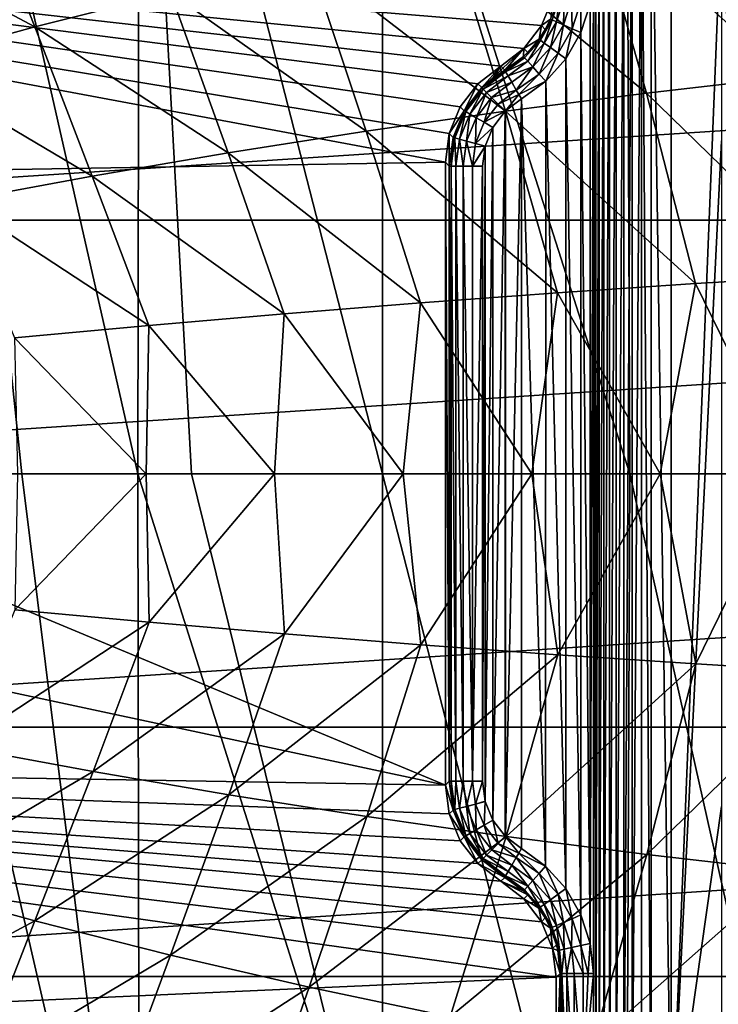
# Model space of a CAD drawing. Header units: metres. Extents: x -59 to 113, y -107 to 107.
# Tile 65 of 192: x -11.38 to -5.08, y -4.78 to 4.09. Entities that reach past the tile are written whole.
import ezdxf

# ---------------------------------------------------------------- set-up
doc = ezdxf.new("R2010")
doc.units = ezdxf.units.M
doc.layers.add('solid_20_382_333_XXX', color=7, linetype='CONTINUOUS')

msp = doc.modelspace()

# ---------------------------------------------------------------- linework, layer by layer
at = {"layer": 'solid_20_382_333_XXX'}
for points in [[(-12.254112, 8.532273, -61.72541), (-11.360859, 0, -61.750019), (-12.268121, 0, -61.748974)], [(-12.254112, 8.532273, -61.72541), (-10.315187, 0, -61.750084), (-11.360859, 0, -61.750019)], [(-12.254112, 8.532273, -61.72541), (-10.301361, 8.532273, -61.726738), (-10.315187, 0, -61.750084)], [(-10.301361, 8.532273, -61.726738), (-9.832092, 0, -61.749924), (-10.315187, 0, -61.750084)], [(-10.301361, 8.532273, -61.726738), (-8.107568, 0, -61.749428), (-9.832092, 0, -61.749924)], [(-8.107568, 6.982146, -61.733818), (-8.107568, 0, -61.749428), (-10.301361, 8.532273, -61.726738)], [(-5.91381, 8.532319, -61.726742), (-5.876567, 0, -61.750092), (-8.107568, 6.982146, -61.733818)], [(-5.91381, 8.532319, -61.726742), (-4.140665, 0, -61.749313), (-5.876567, 0, -61.750092)], [(-5.91381, 8.532319, -61.726742), (-3.957916, 0, -61.748997), (-4.140665, 0, -61.749313)], [(-5.91381, 8.532319, -61.726742), (-3.961087, 8.532319, -61.725414), (-3.957916, 0, -61.748997)], [(-8.107568, 6.982146, -61.733818), (-5.876567, 0, -61.750092), (-8.107568, 0, -61.749428)], [(-5.77121, 6.152722, 12.5), (-5.771224, -6.152717, 12.5), (-5.854237, -6.112019, 12.5)], [(-5.854224, 6.112026, 12.5), (-5.77121, 6.152722, 12.5), (-5.854237, -6.112019, 12.5)], [(-5.77121, 6.152722, 12.5), (-5.683993, -6.182003, 12.5), (-5.771224, -6.152717, 12.5)], [(-5.77121, 6.152722, 12.5), (-5.683978, 6.182007, 12.5), (-5.683993, -6.182003, 12.5)], [(-5.683978, 6.182007, 12.5), (-5.505294, -6.205191, 12.5), (-5.683993, -6.182003, 12.5)], [(-5.683978, 6.182007, 12.5), (-5.505278, 6.20519, 12.5), (-5.505294, -6.205191, 12.5)], [(-5.05, 5.05, 12.5), (-5.505294, -6.205191, 12.5), (-5.505278, 6.20519, 12.5)], [(-5.931063, 6.060812, 12.5), (-5.931073, -6.060803, 12.5), (-6.000215, -6.000204, 12.5)], [(-6.000205, 6.000213, 12.5), (-5.931063, 6.060812, 12.5), (-6.000215, -6.000204, 12.5)], [(-5.854224, 6.112026, 12.5), (-5.854237, -6.112019, 12.5), (-5.931073, -6.060803, 12.5)], [(-5.931063, 6.060812, 12.5), (-5.854224, 6.112026, 12.5), (-5.931073, -6.060803, 12.5)], [(-6.000205, 6.000213, 12.5), (-6.000215, -6.000204, 12.5), (-6.060813, -5.931061, 12.5)], [(-6.060804, 5.931072, 12.5), (-6.000205, 6.000213, 12.5), (-6.060813, -5.931061, 12.5)], [(-6.060804, 5.931072, 12.5), (-6.060813, -5.931061, 12.5), (-6.112027, -5.854222, 12.5)], [(-6.112019, 5.854235, 12.5), (-6.060804, 5.931072, 12.5), (-6.112027, -5.854222, 12.5)], [(-6.152718, 5.771223, 12.5), (-6.152724, -5.771208, 12.5), (-6.182008, -5.683976, 12.5)], [(-6.182004, 5.683991, 12.5), (-6.152718, 5.771223, 12.5), (-6.182008, -5.683976, 12.5)], [(-6.112019, 5.854235, 12.5), (-6.112027, -5.854222, 12.5), (-6.152724, -5.771208, 12.5)], [(-6.152718, 5.771223, 12.5), (-6.112019, 5.854235, 12.5), (-6.152724, -5.771208, 12.5)], [(-6.205192, -4.505012, 12.5), (-6.205191, 4.505, 12.5), (-6.182004, 5.683991, 12.5)], [(-6.182004, 5.683991, 12.5), (-6.182008, -5.683976, 12.5), (-6.205192, -5.505272, 12.5)], [(-6.205191, -5.005143, 12.5), (-6.182004, 5.683991, 12.5), (-6.205192, -5.505272, 12.5)], [(-6.205191, -5.005143, 12.5), (-6.205192, -4.505012, 12.5), (-6.182004, 5.683991, 12.5)], [(-11.77973, 5.377026, 31.49407), (-12.963575, 4.944406, 31.450922), (-11.245413, 4.029167, 31.530737)], [(-11.77973, 5.377026, 31.49407), (-11.245413, 4.029167, 31.530737), (-10.020302, 4.339833, 31.575687)], [(-4.906827, 5.357079, 31.746483), (-6.209942, 5.139242, 31.705433), (-4.447339, 3.57912, 31.782419)], [(-7.540147, 2.808072, 14.8), (-20.502197, 2.590372, 14.8), (-20.015909, 5.1394, 14.8)], [(-6.674136, 4.039981, 14.8), (-20.015909, 5.1394, 14.8), (-6.574277, 4.280972, 14.8)], [(-6.832921, 3.833039, 14.8), (-20.015909, 5.1394, 14.8), (-6.674136, 4.039981, 14.8)], [(-7.040147, 3.674033, 14.8), (-20.015909, 5.1394, 14.8), (-6.832921, 3.833039, 14.8)], [(-7.247373, 3.515028, 14.8), (-20.015909, 5.1394, 14.8), (-7.040147, 3.674033, 14.8)], [(-7.506016, 3.067094, 14.8), (-7.540147, 2.808072, 14.8), (-20.015909, 5.1394, 14.8)], [(-7.406158, 3.308085, 14.8), (-20.015909, 5.1394, 14.8), (-7.247373, 3.515028, 14.8)], [(-7.506016, 3.067094, 14.8), (-20.015909, 5.1394, 14.8), (-7.406158, 3.308085, 14.8)], [(-6.209942, 5.139242, 31.705433), (-7.499063, 4.896267, 31.663185), (-5.727295, 3.432454, 31.740721)], [(-6.209942, 5.139242, 31.705433), (-5.727295, 3.432454, 31.740721), (-4.447339, 3.57912, 31.782419)], [(-5.05, 3, 12.5), (-5.505294, -6.205191, 12.5), (-5.05, 5.05, 12.5)], [(-12.963575, 4.944406, 31.450922), (-12.443902, 3.699841, 31.485186), (-11.245413, 4.029167, 31.530737)], [(-7.499063, 4.896267, 31.663185), (-8.770434, 4.629386, 31.619886), (-6.997813, 3.268665, 31.697725)], [(-7.499063, 4.896267, 31.663185), (-6.997813, 3.268665, 31.697725), (-5.727295, 3.432454, 31.740721)], [(-8.770434, 4.629386, 31.619886), (-10.020302, 4.339833, 31.575687), (-8.256178, 3.088604, 31.653545)], [(-8.770434, 4.629386, 31.619886), (-8.256178, 3.088604, 31.653545), (-6.997813, 3.268665, 31.697725)], [(-17.36451, 2.286179, 8.4), (17.36451, 2.286179, 8.4), (16.917538, 4.53318, 8.4)], [(-17.36451, 2.286179, 8.4), (16.917538, 4.53318, 8.4), (-16.917538, 4.53318, 8.4)], [(-6.233632, -4.234615, 12.5), (-6.233431, 4.235528, 12.5), (-6.205191, 4.505, 12.5)], [(-6.205192, -4.505012, 12.5), (-6.233632, -4.234615, 12.5), (-6.205191, 4.505, 12.5)], [(-10.020302, 4.339833, 31.575687), (-11.245413, 4.029167, 31.530737), (-9.499678, 2.893124, 31.608294)], [(-10.020302, 4.339833, 31.575687), (-9.499678, 2.893124, 31.608294), (-8.256178, 3.088604, 31.653545)], [(-6.674136, 4.039981, 14.8), (-6.574277, 4.280972, 14.8), (-6.591355, 4.098705, 12.79309)], [(-6.512449, 4.294631, 12.706987), (-6.577774, 4.092643, 12.706466), (-6.591355, 4.098705, 12.79309)], [(-6.512449, 4.294631, 12.706987), (-6.538191, 4.075043, 12.622327), (-6.577774, 4.092643, 12.706466)], [(-6.512449, 4.294631, 12.706987), (-6.470123, 4.285663, 12.622631), (-6.538191, 4.075043, 12.622327)], [(-6.470123, 4.285663, 12.622631), (-6.47473, 4.046825, 12.554396), (-6.538191, 4.075043, 12.622327)], [(-6.470123, 4.285663, 12.622631), (-6.402132, 4.271256, 12.554519), (-6.47473, 4.046825, 12.554396)], [(-6.402132, 4.271256, 12.554519), (-6.396905, 4.012222, 12.512923), (-6.47473, 4.046825, 12.554396)], [(-6.402132, 4.271256, 12.554519), (-6.318717, 4.253582, 12.512948), (-6.396905, 4.012222, 12.512923)], [(-6.318717, 4.253582, 12.512948), (-6.317322, 3.97682, 12.5), (-6.396905, 4.012222, 12.512923)], [(-6.318717, 4.253582, 12.512948), (-6.233431, 4.235528, 12.5), (-6.317322, 3.97682, 12.5)], [(-6.233632, -4.234615, 12.5), (-6.317322, 3.97682, 12.5), (-6.233431, 4.235528, 12.5)], [(-6.577774, 4.092643, 12.706466), (-6.683769, 3.908684, 12.706168), (-6.695907, 3.917435, 12.792688)], [(-6.639121, 4.004899, 12.792849), (-6.577774, 4.092643, 12.706466), (-6.695907, 3.917435, 12.792688)], [(-6.577774, 4.092643, 12.706466), (-6.648691, 3.883214, 12.622152), (-6.683769, 3.908684, 12.706168)], [(-6.674136, 4.039981, 14.8), (-6.591355, 4.098705, 12.79309), (-6.639121, 4.004899, 12.792849)], [(-6.577774, 4.092643, 12.706466), (-6.538191, 4.075043, 12.622327), (-6.648691, 3.883214, 12.622152)], [(-6.639121, 4.004899, 12.792849), (-6.591355, 4.098705, 12.79309), (-6.577774, 4.092643, 12.706466)], [(-11.245413, 4.029167, 31.530737), (-12.443902, 3.699841, 31.485186), (-10.726009, 2.683337, 31.562084)], [(-11.245413, 4.029167, 31.530737), (-10.726009, 2.683337, 31.562084), (-9.499678, 2.893124, 31.608294)], [(-6.832921, 3.833039, 14.8), (-6.674136, 4.039981, 14.8), (-6.695907, 3.917435, 12.792688)], [(-6.674136, 4.039981, 14.8), (-6.639121, 4.004899, 12.792849), (-6.695907, 3.917435, 12.792688)], [(-6.538191, 4.075043, 12.622327), (-6.592512, 3.842425, 12.554325), (-6.648691, 3.883214, 12.622152)], [(-6.538191, 4.075043, 12.622327), (-6.47473, 4.046825, 12.554396), (-6.592512, 3.842425, 12.554325)], [(-6.47473, 4.046825, 12.554396), (-6.523635, 3.792415, 12.512909), (-6.592512, 3.842425, 12.554325)], [(-6.47473, 4.046825, 12.554396), (-6.396905, 4.012222, 12.512923), (-6.523635, 3.792415, 12.512909)], [(-6.396905, 4.012222, 12.512923), (-6.453182, 3.741275, 12.5), (-6.523635, 3.792415, 12.512909)], [(-6.396905, 4.012222, 12.512923), (-6.317322, 3.97682, 12.5), (-6.453182, 3.741275, 12.5)], [(-6.683769, 3.908684, 12.706168), (-6.825876, 3.75079, 12.706107), (-6.835945, 3.761872, 12.792607)], [(-6.798223, 3.797651, 12.792597), (-6.683769, 3.908684, 12.706168), (-6.835945, 3.761872, 12.792607)], [(-6.832921, 3.833039, 14.8), (-6.695907, 3.917435, 12.792688), (-6.798223, 3.797651, 12.792597)], [(-6.683769, 3.908684, 12.706168), (-6.796865, 3.718571, 12.622117), (-6.825876, 3.75079, 12.706107)], [(-6.798223, 3.797651, 12.792597), (-6.695907, 3.917435, 12.792688), (-6.683769, 3.908684, 12.706168)], [(-6.683769, 3.908684, 12.706168), (-6.648691, 3.883214, 12.622152), (-6.796865, 3.718571, 12.622117)], [(-6.317754, -3.975837, 12.5), (-6.453182, 3.741275, 12.5), (-6.317322, 3.97682, 12.5)], [(-6.233632, -4.234615, 12.5), (-6.317754, -3.975837, 12.5), (-6.317322, 3.97682, 12.5)], [(-7.022629, 3.656516, 13.796424), (-7.040147, 3.674033, 14.8), (-6.832921, 3.833039, 14.8)], [(-7.022629, 3.656516, 13.796424), (-6.832921, 3.833039, 14.8), (-7.005108, 3.639, 12.792849)], [(-6.832921, 3.833039, 14.8), (-6.835945, 3.761872, 12.792607), (-7.005108, 3.639, 12.792849)], [(-6.832921, 3.833039, 14.8), (-6.798223, 3.797651, 12.792597), (-6.835945, 3.761872, 12.792607)], [(-6.648691, 3.883214, 12.622152), (-6.750414, 3.666983, 12.55431), (-6.796865, 3.718571, 12.622117)], [(-6.648691, 3.883214, 12.622152), (-6.592512, 3.842425, 12.554325), (-6.750414, 3.666983, 12.55431)], [(-6.592512, 3.842425, 12.554325), (-6.693467, 3.603738, 12.512906), (-6.750414, 3.666983, 12.55431)], [(-6.592512, 3.842425, 12.554325), (-6.523635, 3.792415, 12.512909), (-6.693467, 3.603738, 12.512906)], [(-6.835945, 3.761872, 12.792607), (-6.825876, 3.75079, 12.706107), (-7.005108, 3.639, 12.792849)], [(-6.825876, 3.75079, 12.706107), (-7.002773, 3.634941, 12.746724), (-7.005108, 3.639, 12.792849)], [(-6.825876, 3.75079, 12.706107), (-6.996907, 3.624778, 12.701871), (-7.002773, 3.634941, 12.746724)], [(-6.825876, 3.75079, 12.706107), (-6.796865, 3.718571, 12.622117), (-6.996907, 3.624778, 12.701871)], [(-6.523635, 3.792415, 12.512909), (-6.635241, 3.539041, 12.5), (-6.693467, 3.603738, 12.512906)], [(-6.523635, 3.792415, 12.512909), (-6.453182, 3.741275, 12.5), (-6.635241, 3.539041, 12.5)], [(-6.453817, -3.74041, 12.5), (-6.635241, 3.539041, 12.5), (-6.453182, 3.741275, 12.5)], [(-6.317754, -3.975837, 12.5), (-6.453817, -3.74041, 12.5), (-6.453182, 3.741275, 12.5)], [(-12.443902, 3.699841, 31.485186), (-11.933874, 2.460997, 31.515026), (-10.726009, 2.683337, 31.562084)], [(-7.247373, 3.515028, 14.8), (-7.040147, 3.674033, 14.8), (-7.211687, 3.48064, 12.792597)], [(-7.040147, 3.674033, 14.8), (-7.113605, 3.566547, 12.792662), (-7.211687, 3.48064, 12.792597)], [(-7.022629, 3.656516, 13.796424), (-7.113605, 3.566547, 12.792662), (-7.040147, 3.674033, 14.8)], [(-7.022629, 3.656516, 13.796424), (-7.005108, 3.639, 12.792849), (-7.113605, 3.566547, 12.792662)], [(-6.796865, 3.718571, 12.622117), (-6.975241, 3.587242, 12.620213), (-6.996907, 3.624778, 12.701871)], [(-6.796865, 3.718571, 12.622117), (-6.750414, 3.666983, 12.55431), (-6.975241, 3.587242, 12.620213)], [(-6.750414, 3.666983, 12.55431), (-6.942175, 3.529955, 12.555626), (-6.975241, 3.587242, 12.620213)], [(-6.750414, 3.666983, 12.55431), (-6.900849, 3.458356, 12.514246), (-6.942175, 3.529955, 12.555626)], [(-6.750414, 3.666983, 12.55431), (-6.693467, 3.603738, 12.512906), (-6.900849, 3.458356, 12.514246)], [(-7.211687, 3.48064, 12.792597), (-7.002773, 3.634941, 12.746724), (-6.996907, 3.624778, 12.701871)], [(-7.211687, 3.48064, 12.792597), (-7.113605, 3.566547, 12.792662), (-7.002773, 3.634941, 12.746724)], [(-7.200567, 3.468454, 12.701681), (-7.211687, 3.48064, 12.792597), (-6.996907, 3.624778, 12.701871)], [(-7.200567, 3.468454, 12.701681), (-6.996907, 3.624778, 12.701871), (-6.975241, 3.587242, 12.620213)], [(-7.169906, 3.437789, 12.62009), (-7.200567, 3.468454, 12.701681), (-6.975241, 3.587242, 12.620213)], [(-7.169906, 3.437789, 12.62009), (-6.975241, 3.587242, 12.620213), (-6.942175, 3.529955, 12.555626)], [(-7.113605, 3.566547, 12.792662), (-7.005108, 3.639, 12.792849), (-7.002773, 3.634941, 12.746724)], [(-6.693467, 3.603738, 12.512906), (-6.878294, 3.419278, 12.503584), (-6.900849, 3.458356, 12.514246)], [(-6.693467, 3.603738, 12.512906), (-6.635241, 3.539041, 12.5), (-6.878294, 3.419278, 12.503584)], [(-4.447339, 3.57912, 31.782419), (-5.727295, 3.432454, 31.740721), (-4.035732, 1.787933, 31.808327)], [(-7.406158, 3.308085, 14.8), (-7.247373, 3.515028, 14.8), (-7.371273, 3.272802, 12.792849)], [(-7.247373, 3.515028, 14.8), (-7.211687, 3.48064, 12.792597), (-7.371273, 3.272802, 12.792849)], [(-7.357052, 3.264597, 12.701871), (-7.371273, 3.272802, 12.792849), (-7.211687, 3.48064, 12.792597)], [(-7.357052, 3.264597, 12.701871), (-7.211687, 3.48064, 12.792597), (-7.200567, 3.468454, 12.701681)], [(-7.357052, 3.264597, 12.701871), (-7.200567, 3.468454, 12.701681), (-7.319515, 3.242936, 12.620212)], [(-7.319515, 3.242936, 12.620212), (-7.200567, 3.468454, 12.701681), (-7.169906, 3.437789, 12.62009)], [(-7.123145, 3.391021, 12.555567), (-7.169906, 3.437789, 12.62009), (-6.942175, 3.529955, 12.555626)], [(-7.123145, 3.391021, 12.555567), (-6.942175, 3.529955, 12.555626), (-6.900849, 3.458356, 12.514246)], [(-6.878294, 3.419278, 12.503584), (-6.635241, 3.539041, 12.5), (-6.855197, 3.379236, 12.5)], [(-6.635931, -3.53841, 12.5), (-6.855197, 3.379236, 12.5), (-6.635241, 3.539041, 12.5)], [(-6.453817, -3.74041, 12.5), (-6.635931, -3.53841, 12.5), (-6.635241, 3.539041, 12.5)], [(-7.319515, 3.242936, 12.620212), (-7.169906, 3.437789, 12.62009), (-7.262224, 3.209877, 12.555625)], [(-7.262224, 3.209877, 12.555625), (-7.169906, 3.437789, 12.62009), (-7.123145, 3.391021, 12.555567)], [(-7.262224, 3.209877, 12.555625), (-7.123145, 3.391021, 12.555567), (-7.190621, 3.168558, 12.514244)], [(-7.190621, 3.168558, 12.514244), (-7.123145, 3.391021, 12.555567), (-7.064717, 3.332584, 12.51423)], [(-7.064717, 3.332584, 12.51423), (-7.123145, 3.391021, 12.555567), (-6.900849, 3.458356, 12.514246)], [(-7.064717, 3.332584, 12.51423), (-6.900849, 3.458356, 12.514246), (-6.878294, 3.419278, 12.503584)], [(-7.064717, 3.332584, 12.51423), (-6.878294, 3.419278, 12.503584), (-6.99755, 3.270628, 12.5)], [(-5.727295, 3.432454, 31.740721), (-6.997813, 3.268665, 31.697725), (-5.284257, 1.714269, 31.766994)], [(-6.997559, -3.270618, 12.5), (-6.99755, 3.270628, 12.5), (-6.855197, 3.379236, 12.5)], [(-6.85522, -3.379221, 12.5), (-6.997559, -3.270618, 12.5), (-6.855197, 3.379236, 12.5)], [(-6.878294, 3.419278, 12.503584), (-6.855197, 3.379236, 12.5), (-6.99755, 3.270628, 12.5)], [(-6.635931, -3.53841, 12.5), (-6.85522, -3.379221, 12.5), (-6.855197, 3.379236, 12.5)], [(-5.727295, 3.432454, 31.740721), (-5.284257, 1.714269, 31.766994), (-4.035732, 1.787933, 31.808327)], [(-7.506016, 3.067094, 14.8), (-7.406158, 3.308085, 14.8), (-7.371273, 3.272802, 12.792849)], [(-7.190621, 3.168558, 12.514244), (-7.064717, 3.332584, 12.51423), (-7.000141, 3.268053, 12.5)], [(-7.064717, 3.332584, 12.51423), (-6.99755, 3.270628, 12.5), (-7.000141, 3.268053, 12.5)], [(-6.997813, 3.268665, 31.697725), (-8.256178, 3.088604, 31.653545), (-6.528025, 1.631904, 31.724276)], [(-7.506016, 3.067094, 14.8), (-7.371273, 3.272802, 12.792849), (-7.471188, 3.031365, 12.793589)], [(-7.371273, 3.272802, 12.792849), (-7.455501, 3.027171, 12.702431), (-7.471188, 3.031365, 12.793589)], [(-7.357052, 3.264597, 12.701871), (-7.455501, 3.027171, 12.702431), (-7.371273, 3.272802, 12.792849)], [(-7.357052, 3.264597, 12.701871), (-7.413703, 3.015995, 12.620566), (-7.455501, 3.027171, 12.702431)], [(-7.357052, 3.264597, 12.701871), (-7.319515, 3.242936, 12.620212), (-7.413703, 3.015995, 12.620566)], [(-7.319515, 3.242936, 12.620212), (-7.349779, 2.998903, 12.555796), (-7.413703, 3.015995, 12.620566)], [(-7.319515, 3.242936, 12.620212), (-7.262224, 3.209877, 12.555625), (-7.349779, 2.998903, 12.555796)], [(-7.262224, 3.209877, 12.555625), (-7.269818, 2.977523, 12.514288), (-7.349779, 2.998903, 12.555796)], [(-7.262224, 3.209877, 12.555625), (-7.190621, 3.168558, 12.514244), (-7.269818, 2.977523, 12.514288)], [(-7.190621, 3.168558, 12.514244), (-7.000141, 3.268053, 12.5), (-7.111501, 3.1229, 12.5)], [(-7.111314, -3.123219, 12.5), (-7.111501, 3.1229, 12.5), (-7.000141, 3.268053, 12.5)], [(-6.999884, -3.268308, 12.5), (-7.111314, -3.123219, 12.5), (-7.000141, 3.268053, 12.5)], [(-6.999884, -3.268308, 12.5), (-7.000141, 3.268053, 12.5), (-6.99755, 3.270628, 12.5)], [(-6.997559, -3.270618, 12.5), (-6.999884, -3.268308, 12.5), (-6.99755, 3.270628, 12.5)], [(-6.997813, 3.268665, 31.697725), (-6.528025, 1.631904, 31.724276), (-5.284257, 1.714269, 31.766994)], [(-7.190621, 3.168558, 12.514244), (-7.111501, 3.1229, 12.5), (-7.269818, 2.977523, 12.514288)], [(-7.269818, 2.977523, 12.514288), (-7.111501, 3.1229, 12.5), (-7.18145, 2.953859, 12.5)], [(-7.181354, -2.954207, 12.5), (-7.18145, 2.953859, 12.5), (-7.111501, 3.1229, 12.5)], [(-7.111314, -3.123219, 12.5), (-7.181354, -2.954207, 12.5), (-7.111501, 3.1229, 12.5)], [(-8.256178, 3.088604, 31.653545), (-9.499678, 2.893124, 31.608294), (-7.76558, 1.541276, 31.680235)], [(-8.256178, 3.088604, 31.653545), (-7.76558, 1.541276, 31.680235), (-6.528025, 1.631904, 31.724276)], [(-7.506016, 3.067094, 14.8), (-7.505145, 2.773071, 12.794765), (-7.540147, 2.808072, 14.8)], [(-7.506016, 3.067094, 14.8), (-7.471188, 3.031365, 12.793589), (-7.505145, 2.773071, 12.794765)], [(-7.471188, 3.031365, 12.793589), (-7.489185, 2.773067, 12.70332), (-7.505145, 2.773071, 12.794765)], [(-7.471188, 3.031365, 12.793589), (-7.455501, 3.027171, 12.702431), (-7.489185, 2.773067, 12.70332)], [(-7.455501, 3.027171, 12.702431), (-7.446035, 2.773069, 12.621131), (-7.489185, 2.773067, 12.70332)], [(-7.455501, 3.027171, 12.702431), (-7.413703, 3.015995, 12.620566), (-7.446035, 2.773069, 12.621131)], [(-7.413703, 3.015995, 12.620566), (-7.379825, 2.773072, 12.556068), (-7.446035, 2.773069, 12.621131)], [(-7.413703, 3.015995, 12.620566), (-7.349779, 2.998903, 12.555796), (-7.379825, 2.773072, 12.556068)], [(-7.349779, 2.998903, 12.555796), (-7.296896, 2.773076, 12.51436), (-7.379825, 2.773072, 12.556068)], [(-7.349779, 2.998903, 12.555796), (-7.269818, 2.977523, 12.514288), (-7.296896, 2.773076, 12.51436)], [(-7.269818, 2.977523, 12.514288), (-7.18145, 2.953859, 12.5), (-7.296896, 2.773076, 12.51436)], [(-7.296896, 2.773076, 12.51436), (-7.18145, 2.953859, 12.5), (-7.182295, 2.950663, 12.5)], [(-7.296896, 2.773076, 12.51436), (-7.182295, 2.950663, 12.5), (-7.205191, 2.773059, 12.5)], [(-7.205191, -2.773059, 12.5), (-7.205191, 2.773059, 12.5), (-7.182295, 2.950663, 12.5)], [(-7.182293, -2.95066, 12.5), (-7.205191, -2.773059, 12.5), (-7.182295, 2.950663, 12.5)], [(-7.182293, -2.95066, 12.5), (-7.182295, 2.950663, 12.5), (-7.18145, 2.953859, 12.5)], [(-7.181354, -2.954207, 12.5), (-7.182293, -2.95066, 12.5), (-7.18145, 2.953859, 12.5)], [(-5.05, 3, 12.5), (-5.05, -3, 12.5), (-5.505294, -6.205191, 12.5)], [(-9.499678, 2.893124, 31.608294), (-10.726009, 2.683337, 31.562084), (-8.995468, 1.442822, 31.634933)], [(-9.499678, 2.893124, 31.608294), (-8.995468, 1.442822, 31.634933), (-7.76558, 1.541276, 31.680235)], [(-7.540147, 2.808072, 14.8), (-7.540147, -2.808073, 14.8), (-20.502197, 2.590372, 14.8)], [(-7.540147, 2.808072, 14.8), (-7.505145, 2.773071, 12.794765), (-7.505145, -2.773071, 12.794765)], [(-7.540147, 2.808072, 14.8), (-7.505145, -2.773071, 12.794765), (-7.540147, -2.808073, 14.8)], [(-7.505145, 2.773071, 12.794765), (-7.489185, 2.773067, 12.70332), (-7.505145, -2.773071, 12.794765)], [(-7.489185, 2.773067, 12.70332), (-7.489185, -2.773067, 12.70332), (-7.505145, -2.773071, 12.794765)], [(-7.489185, 2.773067, 12.70332), (-7.446035, 2.773069, 12.621131), (-7.446036, -2.773069, 12.621132)], [(-7.489185, 2.773067, 12.70332), (-7.446036, -2.773069, 12.621132), (-7.489185, -2.773067, 12.70332)], [(-7.446035, 2.773069, 12.621131), (-7.379827, -2.773072, 12.556069), (-7.446036, -2.773069, 12.621132)], [(-7.446035, 2.773069, 12.621131), (-7.379825, 2.773072, 12.556068), (-7.379827, -2.773072, 12.556069)], [(-7.379825, 2.773072, 12.556068), (-7.296898, -2.773075, 12.51436), (-7.379827, -2.773072, 12.556069)], [(-7.379825, 2.773072, 12.556068), (-7.296896, 2.773076, 12.51436), (-7.296898, -2.773075, 12.51436)], [(-7.296896, 2.773076, 12.51436), (-7.205191, 2.773059, 12.5), (-7.296898, -2.773075, 12.51436)], [(-7.296898, -2.773075, 12.51436), (-7.205191, 2.773059, 12.5), (-7.205191, -2.773059, 12.5)], [(-10.726009, 2.683337, 31.562084), (-11.933874, 2.460997, 31.515026), (-10.216475, 1.337132, 31.588434)], [(-10.726009, 2.683337, 31.562084), (-10.216475, 1.337132, 31.588434), (-8.995468, 1.442822, 31.634933)], [(-7.540147, -2.808073, 14.8), (-20.665195, 0, 14.8), (-20.502197, 2.590372, 14.8)], [(-11.933874, 2.460997, 31.515026), (-11.427923, 1.225133, 31.5408), (-10.216475, 1.337132, 31.588434)], [(17.36451, 2.286179, 8.4), (-17.51436, 0, 8.4), (17.51436, 0, 8.4)], [(-17.36451, 2.286179, 8.4), (-17.51436, 0, 8.4), (17.36451, 2.286179, 8.4)], [(-4.035732, 1.787933, 31.808327), (-5.284257, 1.714269, 31.766994), (-4.441864, -0.000003, 31.798996)], [(-5.284257, 1.714269, 31.766994), (-6.528025, 1.631904, 31.724276), (-5.601816, -0.000003, 31.7598)], [(-5.284257, 1.714269, 31.766994), (-5.601816, -0.000003, 31.7598), (-4.441864, -0.000003, 31.798996)], [(-6.528025, 1.631904, 31.724276), (-7.76558, 1.541276, 31.680235), (-6.761725, -0.000003, 31.719257)], [(-6.528025, 1.631904, 31.724276), (-6.761725, -0.000003, 31.719257), (-5.601816, -0.000003, 31.7598)], [(-7.76558, 1.541276, 31.680235), (-8.995468, 1.442822, 31.634933), (-7.92159, -0.000003, 31.67737)], [(-7.76558, 1.541276, 31.680235), (-7.92159, -0.000003, 31.67737), (-6.761725, -0.000003, 31.719257)], [(-8.995468, 1.442822, 31.634933), (-10.216475, 1.337132, 31.588434), (-9.081406, -0.000002, 31.634134)], [(-8.995468, 1.442822, 31.634933), (-9.081406, -0.000002, 31.634134), (-7.92159, -0.000003, 31.67737)], [(-10.216475, 1.337132, 31.588434), (-11.427923, 1.225133, 31.5408), (-10.241169, -0.000002, 31.589554)], [(-10.216475, 1.337132, 31.588434), (-10.241169, -0.000002, 31.589554), (-9.081406, -0.000002, 31.634134)], [(-11.427923, 1.225133, 31.5408), (-11.400874, -0.000002, 31.543627), (-10.241169, -0.000002, 31.589554)], [(-11.360859, 0, -61.750019), (-10.315187, 0, -61.750084), (-10.301361, -8.532273, -61.726738)], [(-10.315187, 0, -61.750084), (-8.107568, -6.982143, -61.733814), (-10.301361, -8.532273, -61.726738)], [(-9.832092, 0, -61.749924), (-8.107568, -6.982143, -61.733814), (-10.315187, 0, -61.750084)], [(-9.832092, 0, -61.749924), (-8.107568, 0, -61.749428), (-8.107568, -6.982143, -61.733814)], [(-8.107568, 0, -61.749428), (-5.876567, 0, -61.750092), (-5.91381, -8.532315, -61.726742)], [(-3.961087, -8.532315, -61.725414), (-5.91381, -8.532315, -61.726742), (-5.876567, 0, -61.750092)], [(-4.140665, 0, -61.749313), (-3.961087, -8.532315, -61.725414), (-5.876567, 0, -61.750092)], [(-7.540147, -2.808073, 14.8), (-20.502197, -2.590372, 14.8), (-20.665195, 0, 14.8)], [(-17.36451, -2.286179, 8.4), (17.51436, 0, 8.4), (-17.51436, 0, 8.4)], [(17.36451, -2.286179, 8.4), (17.51436, 0, 8.4), (-17.36451, -2.286179, 8.4)], [(-10.301361, -8.532273, -61.726738), (-12.254112, -8.532273, -61.72541), (-12.268121, 0, -61.748974)], [(-11.360859, 0, -61.750019), (-10.301361, -8.532273, -61.726738), (-12.268121, 0, -61.748974)], [(-10.241169, -0.000002, 31.589554), (-11.424088, -1.225502, 31.540953), (-10.212886, -1.337458, 31.588573)], [(-10.241169, -0.000002, 31.589554), (-11.400874, -0.000002, 31.543627), (-11.424088, -1.225502, 31.540953)], [(-9.081406, -0.000002, 31.634134), (-10.241169, -0.000002, 31.589554), (-10.212886, -1.337458, 31.588573)], [(-9.081406, -0.000002, 31.634134), (-10.212886, -1.337458, 31.588573), (-8.99213, -1.443105, 31.635057)], [(-7.92159, -0.000003, 31.67737), (-9.081406, -0.000002, 31.634134), (-8.99213, -1.443105, 31.635057)], [(-7.92159, -0.000003, 31.67737), (-8.99213, -1.443105, 31.635057), (-7.762499, -1.541517, 31.680346)], [(-8.107568, -6.982143, -61.733814), (-8.107568, 0, -61.749428), (-5.91381, -8.532315, -61.726742)], [(-6.761725, -0.000003, 31.719257), (-7.92159, -0.000003, 31.67737), (-7.762499, -1.541517, 31.680346)], [(-6.761725, -0.000003, 31.719257), (-7.762499, -1.541517, 31.680346), (-6.525209, -1.632106, 31.724375)], [(-5.601816, -0.000003, 31.7598), (-6.761725, -0.000003, 31.719257), (-6.525209, -1.632106, 31.724375)], [(-5.601816, -0.000003, 31.7598), (-6.525209, -1.632106, 31.724375), (-5.281712, -1.714434, 31.76708)], [(-4.441864, -0.000003, 31.798996), (-5.601816, -0.000003, 31.7598), (-5.281712, -1.714434, 31.76708)], [(-4.441864, -0.000003, 31.798996), (-5.281712, -1.714434, 31.76708), (-4.033462, -1.788064, 31.808401)], [(-10.212886, -1.337458, 31.588573), (-11.424088, -1.225502, 31.540953), (-11.926394, -2.462425, 31.515324)], [(-10.212886, -1.337458, 31.588573), (-11.926394, -2.462425, 31.515324), (-10.718954, -2.684596, 31.562353)], [(-8.99213, -1.443105, 31.635057), (-10.212886, -1.337458, 31.588573), (-10.718954, -2.684596, 31.562353)], [(-8.99213, -1.443105, 31.635057), (-10.718954, -2.684596, 31.562353), (-9.49307, -2.894214, 31.608538)], [(-7.762499, -1.541517, 31.680346), (-8.99213, -1.443105, 31.635057), (-9.49307, -2.894214, 31.608538)], [(-7.762499, -1.541517, 31.680346), (-9.49307, -2.894214, 31.608538), (-8.250041, -3.089531, 31.653765)], [(-6.525209, -1.632106, 31.724375), (-7.762499, -1.541517, 31.680346), (-8.250041, -3.089531, 31.653765)], [(-6.525209, -1.632106, 31.724375), (-8.250041, -3.089531, 31.653765), (-6.992174, -3.269438, 31.69792)], [(-5.281712, -1.714434, 31.76708), (-6.525209, -1.632106, 31.724375), (-6.992174, -3.269438, 31.69792)], [(-5.281712, -1.714434, 31.76708), (-6.992174, -3.269438, 31.69792), (-5.722177, -3.433083, 31.740891)], [(-4.033462, -1.788064, 31.808401), (-5.281712, -1.714434, 31.76708), (-5.722177, -3.433083, 31.740891)], [(-4.033462, -1.788064, 31.808401), (-5.722177, -3.433083, 31.740891), (-4.442761, -3.579617, 31.782566)], [(17.36451, -2.286179, 8.4), (-17.36451, -2.286179, 8.4), (-16.917538, -4.53318, 8.4)], [(17.36451, -2.286179, 8.4), (-16.917538, -4.53318, 8.4), (16.917538, -4.53318, 8.4)], [(-10.718954, -2.684596, 31.562353), (-11.926394, -2.462425, 31.515324), (-12.443221, -3.70004, 31.485212)], [(-6.540147, -4.539995, 14.8), (-20.015909, -5.139401, 14.8), (-20.502197, -2.590372, 14.8)], [(-6.832922, -3.833038, 14.8), (-20.502197, -2.590372, 14.8), (-7.040149, -3.674031, 14.8)], [(-7.247374, -3.515026, 14.8), (-7.040149, -3.674031, 14.8), (-20.502197, -2.590372, 14.8)], [(-6.674136, -4.03998, 14.8), (-20.502197, -2.590372, 14.8), (-6.832922, -3.833038, 14.8)], [(-6.574277, -4.280972, 14.8), (-20.502197, -2.590372, 14.8), (-6.674136, -4.03998, 14.8)], [(-6.540147, -4.539995, 14.8), (-20.502197, -2.590372, 14.8), (-6.574277, -4.280972, 14.8)], [(-7.506017, -3.067093, 14.8), (-20.502197, -2.590372, 14.8), (-7.540147, -2.808073, 14.8)], [(-7.406158, -3.308084, 14.8), (-20.502197, -2.590372, 14.8), (-7.506017, -3.067093, 14.8)], [(-7.247374, -3.515026, 14.8), (-20.502197, -2.590372, 14.8), (-7.406158, -3.308084, 14.8)], [(-10.718954, -2.684596, 31.562353), (-12.443221, -3.70004, 31.485212), (-11.244766, -4.029343, 31.530762)], [(-9.49307, -2.894214, 31.608538), (-10.718954, -2.684596, 31.562353), (-11.244766, -4.029343, 31.530762)], [(-7.540147, -2.808073, 14.8), (-7.505145, -2.773071, 12.794765), (-7.471053, -3.031871, 12.793588)], [(-7.506017, -3.067093, 14.8), (-7.540147, -2.808073, 14.8), (-7.471053, -3.031871, 12.793588)], [(-7.489185, -2.773067, 12.70332), (-7.471053, -3.031871, 12.793588), (-7.505145, -2.773071, 12.794765)], [(-7.489185, -2.773067, 12.70332), (-7.455364, -3.027668, 12.70243), (-7.471053, -3.031871, 12.793588)], [(-7.489185, -2.773067, 12.70332), (-7.446036, -2.773069, 12.621132), (-7.455364, -3.027668, 12.70243)], [(-7.446036, -2.773069, 12.621132), (-7.413572, -3.01647, 12.620566), (-7.455364, -3.027668, 12.70243)], [(-7.446036, -2.773069, 12.621132), (-7.379827, -2.773072, 12.556069), (-7.413572, -3.01647, 12.620566)], [(-7.379827, -2.773072, 12.556069), (-7.349658, -2.999344, 12.555797), (-7.413572, -3.01647, 12.620566)], [(-7.379827, -2.773072, 12.556069), (-7.296898, -2.773075, 12.51436), (-7.349658, -2.999344, 12.555797)], [(-7.296898, -2.773075, 12.51436), (-7.269708, -2.977922, 12.51429), (-7.349658, -2.999344, 12.555797)], [(-7.296898, -2.773075, 12.51436), (-7.205191, -2.773059, 12.5), (-7.269708, -2.977922, 12.51429)], [(-7.269708, -2.977922, 12.51429), (-7.205191, -2.773059, 12.5), (-7.182293, -2.95066, 12.5)], [(-9.49307, -2.894214, 31.608538), (-11.244766, -4.029343, 31.530762), (-10.019692, -4.339987, 31.575708)], [(-8.250041, -3.089531, 31.653765), (-9.49307, -2.894214, 31.608538), (-10.019692, -4.339987, 31.575708)], [(-7.356792, -3.265042, 12.70187), (-7.455364, -3.027668, 12.70243), (-7.413572, -3.01647, 12.620566)], [(-7.319266, -3.243361, 12.620211), (-7.413572, -3.01647, 12.620566), (-7.349658, -2.999344, 12.555797)], [(-7.356792, -3.265042, 12.70187), (-7.413572, -3.01647, 12.620566), (-7.319266, -3.243361, 12.620211)], [(-7.261993, -3.210272, 12.555625), (-7.349658, -2.999344, 12.555797), (-7.269708, -2.977922, 12.51429)], [(-7.319266, -3.243361, 12.620211), (-7.349658, -2.999344, 12.555797), (-7.261993, -3.210272, 12.555625)], [(-7.269708, -2.977922, 12.51429), (-7.182293, -2.95066, 12.5), (-7.181354, -2.954207, 12.5)], [(-7.190412, -3.168916, 12.514244), (-7.269708, -2.977922, 12.51429), (-7.181354, -2.954207, 12.5)], [(-7.261993, -3.210272, 12.555625), (-7.269708, -2.977922, 12.51429), (-7.190412, -3.168916, 12.514244)], [(-7.190412, -3.168916, 12.514244), (-7.181354, -2.954207, 12.5), (-7.111314, -3.123219, 12.5)], [(-5.05, -3, 12.5), (-5.05, -5.05, 12.5), (-5.505294, -6.205191, 12.5)], [(-8.250041, -3.089531, 31.653765), (-10.019692, -4.339987, 31.575708), (-8.769865, -4.629518, 31.619905)], [(-6.992174, -3.269438, 31.69792), (-8.250041, -3.089531, 31.653765), (-8.769865, -4.629518, 31.619905)], [(-7.506017, -3.067093, 14.8), (-7.471053, -3.031871, 12.793588), (-7.371011, -3.273256, 12.792848)], [(-7.406158, -3.308084, 14.8), (-7.506017, -3.067093, 14.8), (-7.371011, -3.273256, 12.792848)], [(-7.371011, -3.273256, 12.792848), (-7.471053, -3.031871, 12.793588), (-7.455364, -3.027668, 12.70243)], [(-7.356792, -3.265042, 12.70187), (-7.371011, -3.273256, 12.792848), (-7.455364, -3.027668, 12.70243)], [(-7.261993, -3.210272, 12.555625), (-7.190412, -3.168916, 12.514244), (-7.122819, -3.391343, 12.555566)], [(-7.190412, -3.168916, 12.514244), (-7.111314, -3.123219, 12.5), (-7.064423, -3.332876, 12.514229)], [(-7.190412, -3.168916, 12.514244), (-7.064423, -3.332876, 12.514229), (-7.122819, -3.391343, 12.555566)], [(-7.064423, -3.332876, 12.514229), (-7.111314, -3.123219, 12.5), (-6.999884, -3.268308, 12.5)], [(-6.992174, -3.269438, 31.69792), (-8.769865, -4.629518, 31.619905), (-7.498538, -4.896378, 31.663202)], [(-5.722177, -3.433083, 31.740891), (-6.992174, -3.269438, 31.69792), (-7.498538, -4.896378, 31.663202)], [(-7.247374, -3.515026, 14.8), (-7.406158, -3.308084, 14.8), (-7.371011, -3.273256, 12.792848)], [(-7.356792, -3.265042, 12.70187), (-7.211848, -3.480479, 12.792597), (-7.371011, -3.273256, 12.792848)], [(-7.247374, -3.515026, 14.8), (-7.371011, -3.273256, 12.792848), (-7.211848, -3.480479, 12.792597)], [(-7.356792, -3.265042, 12.70187), (-7.319266, -3.243361, 12.620211), (-7.200201, -3.468818, 12.70168)], [(-7.356792, -3.265042, 12.70187), (-7.200201, -3.468818, 12.70168), (-7.211848, -3.480479, 12.792597)], [(-7.319266, -3.243361, 12.620211), (-7.261993, -3.210272, 12.555625), (-7.169557, -3.438137, 12.62009)], [(-7.319266, -3.243361, 12.620211), (-7.169557, -3.438137, 12.62009), (-7.200201, -3.468818, 12.70168)], [(-7.261993, -3.210272, 12.555625), (-7.122819, -3.391343, 12.555566), (-7.169557, -3.438137, 12.62009)], [(-7.064423, -3.332876, 12.514229), (-6.999884, -3.268308, 12.5), (-6.878294, -3.419281, 12.503583)], [(-6.85522, -3.379221, 12.5), (-6.999884, -3.268308, 12.5), (-6.997559, -3.270618, 12.5)], [(-6.878294, -3.419281, 12.503583), (-6.999884, -3.268308, 12.5), (-6.85522, -3.379221, 12.5)], [(-7.122819, -3.391343, 12.555566), (-7.064423, -3.332876, 12.514229), (-6.90085, -3.458359, 12.514245)], [(-7.064423, -3.332876, 12.514229), (-6.878294, -3.419281, 12.503583), (-6.90085, -3.458359, 12.514245)], [(-5.722177, -3.433083, 31.740891), (-7.498538, -4.896378, 31.663202), (-6.209464, -5.139334, 31.705448)], [(-7.200201, -3.468818, 12.70168), (-7.169557, -3.438137, 12.62009), (-6.975242, -3.587244, 12.620213)], [(-7.169557, -3.438137, 12.62009), (-7.122819, -3.391343, 12.555566), (-6.942176, -3.529957, 12.555626)], [(-7.169557, -3.438137, 12.62009), (-6.942176, -3.529957, 12.555626), (-6.975242, -3.587244, 12.620213)], [(-7.122819, -3.391343, 12.555566), (-6.90085, -3.458359, 12.514245), (-6.942176, -3.529957, 12.555626)], [(-6.942176, -3.529957, 12.555626), (-6.90085, -3.458359, 12.514245), (-6.751015, -3.666433, 12.554311)], [(-6.90085, -3.458359, 12.514245), (-6.878294, -3.419281, 12.503583), (-6.694113, -3.603147, 12.512906)], [(-6.90085, -3.458359, 12.514245), (-6.694113, -3.603147, 12.512906), (-6.751015, -3.666433, 12.554311)], [(-6.878294, -3.419281, 12.503583), (-6.85522, -3.379221, 12.5), (-6.635931, -3.53841, 12.5)], [(-6.878294, -3.419281, 12.503583), (-6.635931, -3.53841, 12.5), (-6.694113, -3.603147, 12.512906)], [(-4.442761, -3.579617, 31.782566), (-5.722177, -3.433083, 31.740891), (-6.209464, -5.139334, 31.705448)], [(-7.247374, -3.515026, 14.8), (-7.211848, -3.480479, 12.792597), (-7.005111, -3.638999, 12.792849)], [(-7.247374, -3.515026, 14.8), (-7.005111, -3.638999, 12.792849), (-7.040149, -3.674031, 14.8)], [(-7.211848, -3.480479, 12.792597), (-7.200201, -3.468818, 12.70168), (-7.002773, -3.634941, 12.746724)], [(-7.211848, -3.480479, 12.792597), (-7.002773, -3.634941, 12.746724), (-7.005111, -3.638999, 12.792849)], [(-7.200201, -3.468818, 12.70168), (-6.975242, -3.587244, 12.620213), (-6.996907, -3.624779, 12.701871)], [(-7.200201, -3.468818, 12.70168), (-6.996907, -3.624779, 12.701871), (-7.002773, -3.634941, 12.746724)], [(-6.975242, -3.587244, 12.620213), (-6.942176, -3.529957, 12.555626), (-6.79743, -3.718055, 12.622117)], [(-6.942176, -3.529957, 12.555626), (-6.751015, -3.666433, 12.554311), (-6.79743, -3.718055, 12.622117)], [(-6.694113, -3.603147, 12.512906), (-6.635931, -3.53841, 12.5), (-6.524229, -3.791605, 12.512909)], [(-6.524229, -3.791605, 12.512909), (-6.635931, -3.53841, 12.5), (-6.453817, -3.74041, 12.5)], [(-7.040149, -3.674031, 14.8), (-7.005111, -3.638999, 12.792849), (-6.836482, -3.761389, 12.792607)], [(-7.005111, -3.638999, 12.792849), (-7.002773, -3.634941, 12.746724), (-6.836482, -3.761389, 12.792607)], [(-7.002773, -3.634941, 12.746724), (-6.996907, -3.624779, 12.701871), (-6.826416, -3.750295, 12.706108)], [(-7.002773, -3.634941, 12.746724), (-6.826416, -3.750295, 12.706108), (-6.836482, -3.761389, 12.792607)], [(-6.996907, -3.624779, 12.701871), (-6.975242, -3.587244, 12.620213), (-6.79743, -3.718055, 12.622117)], [(-6.996907, -3.624779, 12.701871), (-6.79743, -3.718055, 12.622117), (-6.826416, -3.750295, 12.706108)], [(-6.751015, -3.666433, 12.554311), (-6.694113, -3.603147, 12.512906), (-6.593063, -3.841671, 12.554325)], [(-6.694113, -3.603147, 12.512906), (-6.524229, -3.791605, 12.512909), (-6.593063, -3.841671, 12.554325)], [(-4.442761, -3.579617, 31.782566), (-6.209464, -5.139334, 31.705448), (-4.906398, -5.357152, 31.746496)], [(-11.244766, -4.029343, 31.530762), (-12.443221, -3.70004, 31.485212), (-12.956266, -4.947192, 31.451195)], [(-7.040149, -3.674031, 14.8), (-6.836482, -3.761389, 12.792607), (-6.79818, -3.797695, 12.792597)], [(-6.832922, -3.833038, 14.8), (-7.040149, -3.674031, 14.8), (-6.79818, -3.797695, 12.792597)], [(-6.826416, -3.750295, 12.706108), (-6.79743, -3.718055, 12.622117), (-6.684265, -3.908005, 12.706167)], [(-6.79743, -3.718055, 12.622117), (-6.751015, -3.666433, 12.554311), (-6.649208, -3.882507, 12.622152)], [(-6.79743, -3.718055, 12.622117), (-6.649208, -3.882507, 12.622152), (-6.684265, -3.908005, 12.706167)], [(-6.751015, -3.666433, 12.554311), (-6.593063, -3.841671, 12.554325), (-6.649208, -3.882507, 12.622152)], [(-6.79818, -3.797695, 12.792597), (-6.836482, -3.761389, 12.792607), (-6.826416, -3.750295, 12.706108)], [(-6.832922, -3.833038, 14.8), (-6.79818, -3.797695, 12.792597), (-6.696381, -3.916783, 12.792687)], [(-6.826416, -3.750295, 12.706108), (-6.684265, -3.908005, 12.706167), (-6.696381, -3.916783, 12.792687)], [(-6.79818, -3.797695, 12.792597), (-6.826416, -3.750295, 12.706108), (-6.696381, -3.916783, 12.792687)], [(-6.593063, -3.841671, 12.554325), (-6.524229, -3.791605, 12.512909), (-6.475106, -4.045971, 12.554396)], [(-6.524229, -3.791605, 12.512909), (-6.453817, -3.74041, 12.5), (-6.39731, -4.011302, 12.512923)], [(-6.524229, -3.791605, 12.512909), (-6.39731, -4.011302, 12.512923), (-6.475106, -4.045971, 12.554396)], [(-6.39731, -4.011302, 12.512923), (-6.453817, -3.74041, 12.5), (-6.317754, -3.975837, 12.5)], [(-6.674136, -4.03998, 14.8), (-6.832922, -3.833038, 14.8), (-6.696381, -3.916783, 12.792687)], [(-6.684265, -3.908005, 12.706167), (-6.649208, -3.882507, 12.622152), (-6.578113, -4.091874, 12.706464)], [(-6.649208, -3.882507, 12.622152), (-6.593063, -3.841671, 12.554325), (-6.538544, -4.074241, 12.622325)], [(-6.649208, -3.882507, 12.622152), (-6.538544, -4.074241, 12.622325), (-6.578113, -4.091874, 12.706464)], [(-6.593063, -3.841671, 12.554325), (-6.475106, -4.045971, 12.554396), (-6.538544, -4.074241, 12.622325)], [(-6.639087, -4.004959, 12.792849), (-6.696381, -3.916783, 12.792687), (-6.684265, -3.908005, 12.706167)], [(-6.674136, -4.03998, 14.8), (-6.696381, -3.916783, 12.792687), (-6.639087, -4.004959, 12.792849)], [(-6.684265, -3.908005, 12.706167), (-6.578113, -4.091874, 12.706464), (-6.591683, -4.097969, 12.793087)], [(-6.639087, -4.004959, 12.792849), (-6.684265, -3.908005, 12.706167), (-6.591683, -4.097969, 12.793087)], [(-6.39731, -4.011302, 12.512923), (-6.317754, -3.975837, 12.5), (-6.318906, -4.252727, 12.512947)], [(-6.318906, -4.252727, 12.512947), (-6.317754, -3.975837, 12.5), (-6.233632, -4.234615, 12.5)], [(-11.244766, -4.029343, 31.530762), (-12.956266, -4.947192, 31.451195), (-11.772739, -5.379479, 31.49432)], [(-10.019692, -4.339987, 31.575708), (-11.244766, -4.029343, 31.530762), (-11.772739, -5.379479, 31.49432)], [(-6.674136, -4.03998, 14.8), (-6.639087, -4.004959, 12.792849), (-6.591683, -4.097969, 12.793087)], [(-6.574277, -4.280972, 14.8), (-6.674136, -4.03998, 14.8), (-6.591683, -4.097969, 12.793087)], [(-6.578113, -4.091874, 12.706464), (-6.538544, -4.074241, 12.622325), (-6.512607, -4.293915, 12.706985)], [(-6.538544, -4.074241, 12.622325), (-6.475106, -4.045971, 12.554396), (-6.470287, -4.284916, 12.622629)], [(-6.538544, -4.074241, 12.622325), (-6.470287, -4.284916, 12.622629), (-6.512607, -4.293915, 12.706985)], [(-6.475106, -4.045971, 12.554396), (-6.39731, -4.011302, 12.512923), (-6.402308, -4.270461, 12.554518)], [(-6.475106, -4.045971, 12.554396), (-6.402308, -4.270461, 12.554518), (-6.470287, -4.284916, 12.622629)], [(-6.39731, -4.011302, 12.512923), (-6.318906, -4.252727, 12.512947), (-6.402308, -4.270461, 12.554518)], [(-6.539131, -4.246397, 12.793589), (-6.591683, -4.097969, 12.793087), (-6.578113, -4.091874, 12.706464)], [(-6.574277, -4.280972, 14.8), (-6.591683, -4.097969, 12.793087), (-6.539131, -4.246397, 12.793589)], [(-6.578113, -4.091874, 12.706464), (-6.512607, -4.293915, 12.706985), (-6.526984, -4.297037, 12.793791)], [(-6.539131, -4.246397, 12.793589), (-6.578113, -4.091874, 12.706464), (-6.526984, -4.297037, 12.793791)], [(-6.574277, -4.280972, 14.8), (-6.539131, -4.246397, 12.793589), (-6.526984, -4.297037, 12.793791)], [(-6.402308, -4.270461, 12.554518), (-6.318906, -4.252727, 12.512947), (-6.296884, -4.504993, 12.514357)], [(-6.318906, -4.252727, 12.512947), (-6.233632, -4.234615, 12.5), (-6.251562, -4.504993, 12.503606)], [(-6.318906, -4.252727, 12.512947), (-6.251562, -4.504993, 12.503606), (-6.296884, -4.504993, 12.514357)], [(-6.251562, -4.504993, 12.503606), (-6.233632, -4.234615, 12.5), (-6.205192, -4.505012, 12.5)], [(-10.019692, -4.339987, 31.575708), (-11.772739, -5.379479, 31.49432), (-10.555257, -5.787162, 31.537046)], [(-8.769865, -4.629518, 31.619905), (-10.019692, -4.339987, 31.575708), (-10.555257, -5.787162, 31.537046)], [(-6.574277, -4.280972, 14.8), (-6.526984, -4.297037, 12.793791), (-6.505145, -4.504993, 12.794765)], [(-6.540147, -4.539995, 14.8), (-6.574277, -4.280972, 14.8), (-6.505145, -4.504993, 12.794765)], [(-6.526984, -4.297037, 12.793791), (-6.512607, -4.293915, 12.706985), (-6.505145, -4.504993, 12.794765)], [(-6.512607, -4.293915, 12.706985), (-6.470287, -4.284916, 12.622629), (-6.489192, -4.504993, 12.703337)], [(-6.512607, -4.293915, 12.706985), (-6.489192, -4.504993, 12.703337), (-6.500731, -4.504993, 12.748462)], [(-6.512607, -4.293915, 12.706985), (-6.500731, -4.504993, 12.748462), (-6.505145, -4.504993, 12.794765)], [(-6.470287, -4.284916, 12.622629), (-6.446032, -4.504993, 12.621127), (-6.489192, -4.504993, 12.703337)], [(-6.470287, -4.284916, 12.622629), (-6.402308, -4.270461, 12.554518), (-6.446032, -4.504993, 12.621127)], [(-6.402308, -4.270461, 12.554518), (-6.379847, -4.504993, 12.556083), (-6.446032, -4.504993, 12.621127)], [(-6.402308, -4.270461, 12.554518), (-6.296884, -4.504993, 12.514357), (-6.379847, -4.504993, 12.556083)], [(-6.540147, -5.540299, 14.8), (-6.505145, -4.504993, 12.794765), (-6.505145, -5.005145, 12.794765)], [(-6.540147, -5.540299, 14.8), (-6.540147, -4.539995, 14.8), (-6.505145, -4.504993, 12.794765)], [(-6.500731, -4.504993, 12.748462), (-6.489275, -5.505293, 12.703585), (-6.505145, -5.505298, 12.794765)], [(-6.505145, -5.005145, 12.794765), (-6.500731, -4.504993, 12.748462), (-6.505145, -5.505298, 12.794765)], [(-6.505145, -5.005145, 12.794765), (-6.505145, -4.504993, 12.794765), (-6.500731, -4.504993, 12.748462)], [(-6.500731, -4.504993, 12.748462), (-6.489192, -4.504993, 12.703337), (-6.489275, -5.505293, 12.703585)], [(-6.489192, -4.504993, 12.703337), (-6.446146, -5.505295, 12.621282), (-6.489275, -5.505293, 12.703585)], [(-6.489192, -4.504993, 12.703337), (-6.446032, -4.504993, 12.621127), (-6.446146, -5.505295, 12.621282)], [(-6.446032, -4.504993, 12.621127), (-6.379902, -5.505299, 12.556124), (-6.446146, -5.505295, 12.621282)], [(-6.446032, -4.504993, 12.621127), (-6.379847, -4.504993, 12.556083), (-6.379902, -5.505299, 12.556124)], [(-6.379847, -4.504993, 12.556083), (-6.296898, -5.505302, 12.51436), (-6.379902, -5.505299, 12.556124)], [(-6.379847, -4.504993, 12.556083), (-6.296884, -4.504993, 12.514357), (-6.296898, -5.505302, 12.51436)], [(-6.251562, -4.504993, 12.503606), (-6.205192, -4.505012, 12.5), (-6.296898, -5.505302, 12.51436)], [(-6.296884, -4.504993, 12.514357), (-6.251562, -4.504993, 12.503606), (-6.296898, -5.505302, 12.51436)], [(-6.296898, -5.505302, 12.51436), (-6.205192, -4.505012, 12.5), (-6.205191, -5.005143, 12.5)], [(-6.540147, -5.540299, 14.8), (-20.015909, -5.139401, 14.8), (-6.540147, -4.539995, 14.8)], [(16.917538, -4.53318, 8.4), (-16.917538, -4.53318, 8.4), (-16.181108, -6.702573, 8.4)], [(16.917538, -4.53318, 8.4), (-16.181108, -6.702573, 8.4), (16.181108, -6.702573, 8.4)], [(-8.769865, -4.629518, 31.619905), (-10.555257, -5.787162, 31.537046), (-9.306197, -6.167216, 31.579197)], [(-7.498538, -4.896378, 31.663202), (-8.769865, -4.629518, 31.619905), (-9.306197, -6.167216, 31.579197)]]:
    msp.add_3dface(points, dxfattribs=at)

doc.saveas('drawing.dxf')
